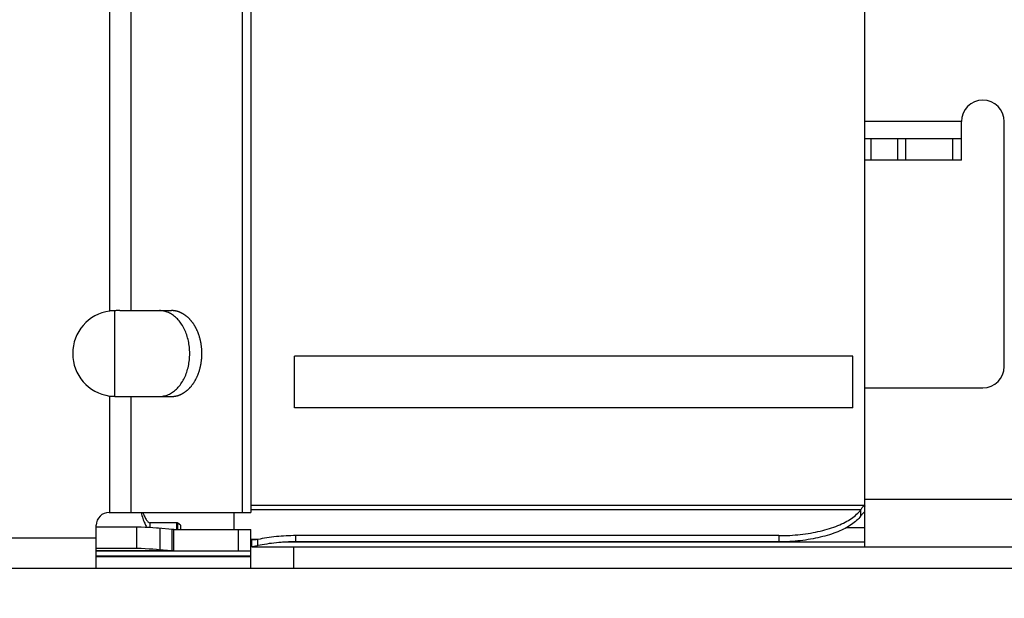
# Model space of a CAD drawing. Header units: millimetres. Extents: x 0 to 210, y 0 to 297.
# Tile 13 of 41: x 107.98 to 115.62, y 140.84 to 145.33. Entities that reach past the tile are written whole.
import ezdxf
from ezdxf.enums import TextEntityAlignment as Align

# ---------------------------------------------------------------- set-up
doc = ezdxf.new("R2010")
doc.units = ezdxf.units.MM
doc.header["$LTSCALE"] = 19.36
doc.layers.get('0').update_dxf_attribs({"linetype": 'CONTINUOUS'})
doc.layers.add('Z_DIM_2D', color=7, linetype='CONTINUOUS')
doc.styles.add('TEXTSTYLE_3', font='tridonic-metric-print-light.otf')
doc.dimstyles.new('DIMSTYLE_1', dxfattribs={"dimtxt": 2.2, "dimasz": 3.5, "dimexe": 1.5, "dimexo": 0, "dimgap": 0.55, "dimtad": 1, "dimdec": 3, "dimlfac": 3, "dimdsep": 46, "dimtxsty": 'TEXTSTYLE_3', "dimblk": '_FILLED', "dimblk1": '_FILLED', "dimblk2": '_FILLED', "dimcen": 0.09, "dimclrt": 5, "dimadec": 4, "dimazin": 2, "dimtp": 0.5, "dimtm": 0.5, "dimtfac": 1, "dimtdec": 3, "dimtofl": 0, "dimtmove": 0, "dimatfit": 3, "dimldrblk": '_FILLED', "dimfxl": 0, "dimtolj": 1, "dimarcsym": 0})

# ---------------------------------------------------------------- blocks, each defined once
blk = doc.blocks.new('*D10')
at = {"layer": 'Z_DIM_2D', "color": 2, "linetype": 'Continuous', "transparency": 16777216}
for p, q in [((59.0366, 142.57), (59.0366, 134.7631)), ((119.5405, 142.2367), (119.5405, 134.7631)), ((59.0366, 136.2631), (89.2885, 136.2631)), ((119.5405, 136.2631), (89.2885, 136.2631))]:
    blk.add_line(p, q, dxfattribs=at)
at = {"layer": 'Z_DIM_2D', "color": 5, "linetype": 'Continuous', "transparency": 16777216, "style": 'TEXTSTYLE_3'}
blk.add_text('360', height=2.2, dxfattribs=at).set_placement((89.2885, 136.8131), align=Align.CENTER)
blk = doc.blocks.new('_FILLED')
at = {"color": 0, "linetype": 'ByBlock'}
blk.add_solid([(0, 0), (-1, 0.125), (-1, -0.125)], dxfattribs=at)
blk = doc.blocks.new('_NONE')

msp = doc.modelspace()

# ---------------------------------------------------------------- linework, layer by layer
at = {"color": 7, "linetype": 'Continuous'}
for p, q in [((114.54048, 141.23667), (114.54048, 150.90333)), ((109.77382, 150.63667), (109.77382, 141.50333)), ((115.29048, 144.23667), (115.29048, 144.53667)), ((115.62382, 142.63667), (115.62382, 144.53667)), ((115.29048, 144.40333), (114.54048, 144.40333)), ((114.59048, 144.23667), (114.59048, 144.40333)), ((115.29048, 144.23667), (114.54048, 144.23667)), ((108.68287, 143.06714), (108.67717, 143.06672)), ((108.68856, 143.06754), (108.68287, 143.06714)), ((108.69425, 143.0679), (108.68856, 143.06754)), ((108.69993, 143.06824), (108.69425, 143.0679)), ((108.7056, 143.06855), (108.69993, 143.06824)), ((108.71125, 143.06882), (108.7056, 143.06855)), ((108.71687, 143.06907), (108.71125, 143.06882)), ((108.72248, 143.06929), (108.71687, 143.06907)), ((108.71859, 142.40419), (108.71859, 143.06914)), ((108.72805, 143.06948), (108.72248, 143.06929)), ((108.7336, 143.06964), (108.72805, 143.06948)), ((108.73911, 143.06977), (108.7336, 143.06964)), ((108.74459, 143.06987), (108.73911, 143.06977)), ((108.75002, 143.06994), (108.74459, 143.06987)), ((108.75541, 143.06999), (108.75002, 143.06994)), ((108.75541, 143.06999), (109.15799, 143.07)), ((114.44675, 142.71583), (110.11342, 142.71583)), ((110.11342, 142.31583), (110.11342, 142.71583)), ((114.44675, 142.31583), (114.44675, 142.71583)), ((114.54048, 142.47), (115.45715, 142.47)), ((108.67717, 142.40661), (108.68287, 142.40619)), ((108.68287, 142.40619), (108.68856, 142.40579)), ((108.68856, 142.40579), (108.69425, 142.40543)), ((108.69425, 142.40543), (108.69993, 142.40509)), ((108.69993, 142.40509), (108.7056, 142.40479)), ((108.7056, 142.40479), (108.71125, 142.40451)), ((108.71125, 142.40451), (108.71687, 142.40426)), ((108.71687, 142.40426), (108.72248, 142.40405)), ((108.72248, 142.40405), (108.72805, 142.40386)), ((108.72805, 142.40386), (108.7336, 142.4037)), ((108.7336, 142.4037), (108.73911, 142.40357)), ((108.73911, 142.40357), (108.74459, 142.40346)), ((108.74459, 142.40346), (108.75002, 142.40339)), ((108.75002, 142.40339), (108.75541, 142.40335)), ((108.75541, 142.40335), (109.15799, 142.40333)), ((114.44675, 142.31583), (110.11342, 142.31583)), ((114.53773, 141.55667), (109.77382, 141.55667)), ((108.67382, 141.50333), (109.77382, 141.50333)), ((109.64048, 141.50333), (109.64048, 141.37)), ((108.57382, 141.07), (108.57382, 141.40333)), ((108.88827, 141.3898), (108.57382, 141.3898)), ((108.92124, 141.38831), (108.88827, 141.3898)), ((108.88827, 141.22377), (108.88827, 141.3898)), ((108.9532, 141.38666), (108.92124, 141.38831)), ((108.98406, 141.38486), (108.9532, 141.38666)), ((109.01372, 141.38291), (108.98406, 141.38486)), ((109.19951, 141.42333), (108.99262, 141.42333)), ((109.16184, 141.37051), (109.05576, 141.37972)), ((109.16184, 141.20447), (109.16184, 141.37051)), ((109.17666, 141.37), (109.77382, 141.37)), ((109.17666, 141.20333), (109.17666, 141.37)), ((109.22747, 141.40299), (109.20658, 141.42063)), ((109.22747, 141.40299), (109.22825, 141.37)), ((109.77382, 141.07), (109.77382, 141.37)), ((109.78119, 141.29), (109.77382, 141.29)), ((109.78119, 141.23667), (109.78119, 141.29)), ((109.82822, 141.24514), (109.82822, 141.29326)), ((113.87382, 141.32297), (110.12332, 141.32297)), ((108.88827, 141.22377), (108.57382, 141.22377)), ((109.77382, 141.20333), (108.57382, 141.20333)), ((108.92124, 141.22228), (108.88827, 141.22377)), ((108.9532, 141.22063), (108.92124, 141.22228)), ((108.98406, 141.21882), (108.9532, 141.22063)), ((109.01372, 141.21687), (108.98406, 141.21882)), ((109.16184, 141.20447), (109.05576, 141.21369)), ((109.78119, 141.23667), (109.77382, 141.23667)), ((109.78517, 141.23667), (119.20715, 141.23667)), ((113.87382, 141.27485), (110.12332, 141.27485)), ((92.44768, 141.07), (119.20715, 141.07))]:
    msp.add_line(p, q, dxfattribs=at)
at = {"color": 9, "linetype": 'Continuous'}
for p, q in [((109.70547, 150.63667), (109.70547, 141.50333)), ((108.67717, 149.07328), (108.67717, 143.06672)), ((108.84216, 149.07), (108.84216, 143.07)), ((115.29048, 144.53667), (114.54048, 144.53667)), ((114.79792, 144.23667), (114.79792, 144.40333)), ((114.85834, 144.23667), (114.85834, 144.40333)), ((115.22382, 144.23667), (115.22382, 144.40333)), ((108.67717, 142.40661), (108.67717, 141.50333)), ((108.84216, 142.40333), (108.84216, 141.50333)), ((119.20715, 141.60333), (114.54048, 141.60333)), ((114.50818, 141.52211), (109.77382, 141.52211)), ((114.50818, 141.52211), (114.50818, 141.47399)), ((108.99262, 141.38431), (108.99262, 141.42333)), ((109.06908, 141.21256), (109.06908, 141.37859)), ((109.19951, 141.37), (109.19951, 141.42333)), ((109.208, 141.37), (109.208, 141.41945)), ((109.67618, 141.37), (109.67618, 141.20333)), ((114.54048, 141.38333), (114.39532, 141.38333)), ((108.57382, 141.30333), (92.44768, 141.30333)), ((109.82822, 141.29326), (109.77382, 141.29326)), ((110.12332, 141.27485), (110.12332, 141.32297)), ((113.87382, 141.32297), (113.87382, 141.27485)), ((109.16184, 141.20447), (108.57382, 141.20447)), ((114.54048, 141.27133), (110.01979, 141.27133)), ((110.10715, 141.07), (110.10715, 141.23667)), ((109.77382, 141.16428), (108.57382, 141.16428)), ((109.77382, 141.15787), (108.57382, 141.15787))]:
    msp.add_line(p, q, dxfattribs=at)
at = {"color": 7, "linetype": 'Continuous'}
for points in [[(109.06371, 142.40333), (109.07252, 142.40357), (109.08132, 142.40427), (109.0901, 142.40543), (109.09884, 142.40706), (109.10753, 142.40914), (109.11615, 142.41169), (109.12471, 142.41469), (109.13318, 142.41814), (109.14155, 142.42204), (109.14982, 142.42638), (109.15796, 142.43115), (109.16597, 142.43634), (109.17384, 142.44196), (109.18156, 142.44799), (109.18911, 142.45443), (109.19648, 142.46125), (109.20367, 142.46847), (109.21066, 142.47606), (109.21745, 142.48401), (109.22402, 142.49232), (109.23037, 142.50096), (109.23649, 142.50994), (109.24236, 142.51924), (109.24798, 142.52884), (109.25335, 142.53873), (109.25845, 142.54889), (109.26328, 142.55932), (109.26783, 142.57), (109.27209, 142.58091), (109.27607, 142.59204), (109.27974, 142.60337), (109.28311, 142.61489), (109.28618, 142.62657), (109.28894, 142.63841), (109.29138, 142.65039), (109.2935, 142.66249), (109.2953, 142.6747), (109.29678, 142.68699), (109.29793, 142.69935), (109.29875, 142.71176), (109.29924, 142.7242), (109.29941, 142.73667), (109.29924, 142.74913), (109.29875, 142.76158), (109.29793, 142.77399), (109.29678, 142.78635), (109.2953, 142.79864), (109.2935, 142.81084), (109.29138, 142.82294), (109.28894, 142.83492), (109.28618, 142.84676), (109.28311, 142.85845), (109.27974, 142.86996), (109.27607, 142.88129), (109.27209, 142.89242), (109.26783, 142.90333), (109.26328, 142.91401), (109.25845, 142.92444), (109.25335, 142.93461), (109.24798, 142.9445), (109.24236, 142.9541), (109.23649, 142.96339), (109.23037, 142.97237), (109.22402, 142.98102), (109.21745, 142.98932), (109.21066, 142.99728), (109.20367, 143.00487), (109.19648, 143.01208), (109.18911, 143.01891), (109.18156, 143.02534), (109.17384, 143.03137), (109.16597, 143.03699), (109.15796, 143.04219), (109.14982, 143.04696), (109.14155, 143.05129), (109.13318, 143.05519), (109.12471, 143.05864), (109.11615, 143.06164), (109.10753, 143.06419), (109.09884, 143.06628), (109.0901, 143.0679), (109.08132, 143.06907), (109.07252, 143.06977), (109.06371, 143.07)], [(109.31641, 142.98348), (109.31429, 142.98617), (109.31214, 142.98882), (109.30998, 142.99144), (109.30779, 142.99402), (109.30558, 142.99656), (109.30335, 142.99906), (109.3011, 143.00153), (109.29882, 143.00395), (109.29653, 143.00634), (109.29421, 143.00869), (109.29188, 143.01099), (109.28953, 143.01326), (109.28715, 143.01549), (109.28476, 143.01768), (109.28235, 143.01982), (109.27992, 143.02193), (109.27748, 143.02399), (109.27501, 143.02601), (109.27253, 143.02799), (109.27004, 143.02993), (109.26752, 143.03182), (109.26499, 143.03367), (109.26245, 143.03548), (109.25989, 143.03724), (109.25731, 143.03896), (109.25472, 143.04063), (109.25212, 143.04226), (109.2495, 143.04385), (109.24687, 143.04539), (109.24422, 143.04689), (109.24157, 143.04834), (109.2389, 143.04974), (109.23622, 143.0511), (109.23353, 143.05242), (109.23082, 143.05369), (109.22811, 143.05491), (109.22538, 143.05608), (109.22265, 143.05721), (109.21991, 143.05829), (109.21715, 143.05933), (109.21439, 143.06031), (109.21162, 143.06125), (109.20885, 143.06215), (109.20606, 143.06299), (109.20327, 143.06379), (109.20047, 143.06454), (109.19767, 143.06524), (109.19486, 143.0659), (109.19204, 143.0665), (109.18922, 143.06706), (109.1864, 143.06757), (109.18357, 143.06803), (109.18073, 143.06844), (109.1779, 143.06881), (109.17506, 143.06912), (109.17222, 143.06939), (109.16937, 143.06961), (109.16653, 143.06978), (109.16368, 143.0699), (109.16083, 143.06998), (109.15799, 143.07)], [(109.15799, 142.40333), (109.16083, 142.40336), (109.16368, 142.40343), (109.16653, 142.40355), (109.16937, 142.40372), (109.17222, 142.40394), (109.17506, 142.40421), (109.1779, 142.40452), (109.18073, 142.40489), (109.18357, 142.4053), (109.1864, 142.40576), (109.18922, 142.40627), (109.19204, 142.40683), (109.19486, 142.40744), (109.19767, 142.40809), (109.20047, 142.40879), (109.20327, 142.40954), (109.20606, 142.41034), (109.20885, 142.41119), (109.21162, 142.41208), (109.21439, 142.41302), (109.21715, 142.41401), (109.21991, 142.41504), (109.22265, 142.41612), (109.22538, 142.41725), (109.22811, 142.41843), (109.23082, 142.41965), (109.23353, 142.42092), (109.23622, 142.42223), (109.2389, 142.42359), (109.24157, 142.42499), (109.24422, 142.42645), (109.24687, 142.42794), (109.2495, 142.42948), (109.25212, 142.43107), (109.25472, 142.4327), (109.25731, 142.43437), (109.25989, 142.43609), (109.26245, 142.43786), (109.26499, 142.43966), (109.26752, 142.44151), (109.27004, 142.44341), (109.27253, 142.44534), (109.27501, 142.44732), (109.27748, 142.44934), (109.27992, 142.45141), (109.28235, 142.45351), (109.28476, 142.45566), (109.28715, 142.45784), (109.28953, 142.46007), (109.29188, 142.46234), (109.29421, 142.46465), (109.29653, 142.46699), (109.29882, 142.46938), (109.3011, 142.47181), (109.30335, 142.47427), (109.30558, 142.47677), (109.30779, 142.47932), (109.30998, 142.4819), (109.31214, 142.48451), (109.31429, 142.48716), (109.31641, 142.48985), (109.3185, 142.49258), (109.32058, 142.49534), (109.32263, 142.49813), (109.32465, 142.50096), (109.32665, 142.50383), (109.32863, 142.50673), (109.33058, 142.50966), (109.33251, 142.51263), (109.33441, 142.51563), (109.33629, 142.51866), (109.33814, 142.52172), (109.33996, 142.52481), (109.34176, 142.52794), (109.34353, 142.53109), (109.34527, 142.53428), (109.34699, 142.53749), (109.34867, 142.54074), (109.35033, 142.54401), (109.35197, 142.54731), (109.35357, 142.55064), (109.35514, 142.554), (109.35669, 142.55738), (109.35821, 142.56079), (109.3597, 142.56422), (109.36115, 142.56768), (109.36258, 142.57116), (109.36398, 142.57467), (109.36535, 142.5782), (109.36669, 142.58176), (109.368, 142.58534), (109.36928, 142.58894), (109.37052, 142.59256), (109.37174, 142.5962), (109.37292, 142.59986), (109.37408, 142.60354), (109.3752, 142.60725), (109.37629, 142.61097), (109.37735, 142.61471), (109.37837, 142.61846), (109.37937, 142.62224), (109.38033, 142.62603), (109.38126, 142.62984), (109.38215, 142.63366), (109.38302, 142.6375), (109.38385, 142.64135), (109.38464, 142.64522), (109.38541, 142.6491), (109.38614, 142.65299), (109.38684, 142.65689), (109.3875, 142.66081), (109.38814, 142.66474), (109.38873, 142.66868), (109.3893, 142.67262), (109.38983, 142.67658), (109.39032, 142.68055), (109.39079, 142.68452), (109.39122, 142.6885), (109.39161, 142.69249), (109.39197, 142.69649), (109.3923, 142.70049), (109.39259, 142.70449), (109.39285, 142.70851), (109.39307, 142.71252), (109.39326, 142.71654), (109.39341, 142.72056), (109.39353, 142.72459), (109.39362, 142.72861), (109.39367, 142.73264), (109.39369, 142.73667), (109.39367, 142.74069), (109.39362, 142.74472), (109.39353, 142.74875), (109.39341, 142.75277), (109.39326, 142.75679), (109.39307, 142.76081), (109.39285, 142.76483), (109.39259, 142.76884), (109.3923, 142.77284), (109.39197, 142.77685), (109.39161, 142.78084), (109.39122, 142.78483), (109.39079, 142.78881), (109.39032, 142.79279), (109.38983, 142.79675), (109.3893, 142.80071), (109.38873, 142.80466), (109.38814, 142.80859), (109.3875, 142.81252), (109.38684, 142.81644), (109.38614, 142.82034), (109.38541, 142.82424), (109.38464, 142.82812), (109.38385, 142.83198), (109.38302, 142.83583), (109.38215, 142.83967), (109.38126, 142.8435), (109.38033, 142.8473), (109.37937, 142.85109), (109.37837, 142.85487), (109.37735, 142.85863), (109.37629, 142.86236), (109.3752, 142.86609), (109.37408, 142.86979), (109.37292, 142.87347), (109.37174, 142.87713), (109.37052, 142.88078), (109.36928, 142.8844), (109.368, 142.888), (109.36669, 142.89157), (109.36535, 142.89513), (109.36398, 142.89866), (109.36258, 142.90217), (109.36115, 142.90565), (109.3597, 142.90911), (109.35821, 142.91255), (109.35669, 142.91596), (109.35514, 142.91934), (109.35357, 142.92269), (109.35197, 142.92602), (109.35033, 142.92932), (109.34867, 142.93259), (109.34699, 142.93584), (109.34527, 142.93905), (109.34353, 142.94224), (109.34176, 142.9454), (109.33996, 142.94852), (109.33814, 142.95161), (109.33629, 142.95468), (109.33441, 142.95771), (109.33251, 142.96071), (109.33058, 142.96367), (109.32863, 142.9666), (109.32665, 142.9695), (109.32465, 142.97237), (109.32263, 142.9752), (109.32058, 142.978), (109.3185, 142.98076), (109.31641, 142.98348)], [(113.87382, 141.32297), (113.89479, 141.32311), (113.91573, 141.32354), (113.93664, 141.32425), (113.95748, 141.32524), (113.97824, 141.32652), (113.9989, 141.32807), (114.01943, 141.32991), (114.03982, 141.33203), (114.06004, 141.33442), (114.08008, 141.33708), (114.09992, 141.34001), (114.11953, 141.34321), (114.1389, 141.34668), (114.15801, 141.35041), (114.17683, 141.35439), (114.19536, 141.35863), (114.21357, 141.36311), (114.23144, 141.36785), (114.24896, 141.37282), (114.2661, 141.37802), (114.28286, 141.38346), (114.29921, 141.38912), (114.31515, 141.395), (114.33064, 141.4011), (114.34569, 141.4074), (114.36027, 141.4139), (114.37436, 141.4206), (114.38796, 141.42748), (114.40106, 141.43454), (114.41363, 141.44178), (114.42566, 141.44919), (114.43715, 141.45676), (114.44809, 141.46448), (114.45845, 141.47234), (114.46824, 141.48034), (114.47744, 141.48847), (114.48604, 141.49672), (114.49404, 141.50508), (114.50141, 141.51354), (114.50818, 141.52211)], [(114.50818, 141.52211), (114.51176, 141.52728), (114.51511, 141.53205), (114.51825, 141.53641), (114.52116, 141.54036), (114.52386, 141.54388), (114.52636, 141.54699), (114.52864, 141.54966), (114.53071, 141.55191), (114.53258, 141.55372), (114.53425, 141.5551), (114.53572, 141.55605), (114.53698, 141.55657), (114.53773, 141.55667)], [(114.53773, 141.55667), (114.53805, 141.55664), (114.53893, 141.55629), (114.53961, 141.5555), (114.54009, 141.55428), (114.54039, 141.55262), (114.54048, 141.55054)], [(108.92114, 141.50333), (108.92472, 141.49071), (108.92829, 141.47865), (108.93186, 141.46719), (108.93544, 141.45632), (108.93901, 141.44606), (108.94259, 141.4364), (108.94616, 141.42738), (108.94973, 141.41899), (108.95331, 141.41124), (108.95688, 141.40414), (108.96046, 141.3977), (108.96403, 141.39192), (108.96761, 141.3868), (108.96841, 141.3858)], [(108.93541, 141.50333), (108.93899, 141.49382), (108.94257, 141.48487), (108.94614, 141.47651), (108.94971, 141.46874), (108.95329, 141.46156), (108.95687, 141.45497), (108.96044, 141.449), (108.96402, 141.44364), (108.96759, 141.4389), (108.97117, 141.43478), (108.97475, 141.43129), (108.97832, 141.42843), (108.9819, 141.4262), (108.98547, 141.42461), (108.98905, 141.42365), (108.99262, 141.42333)], [(114.50818, 141.47399), (114.50141, 141.46542), (114.49404, 141.45696), (114.48604, 141.4486), (114.47744, 141.44035), (114.46824, 141.43222), (114.45845, 141.42422), (114.44809, 141.41636), (114.43715, 141.40864), (114.42566, 141.40107), (114.41363, 141.39367), (114.40106, 141.38643), (114.38796, 141.37936), (114.37436, 141.37248), (114.36027, 141.36578), (114.34569, 141.35928), (114.33064, 141.35298), (114.31515, 141.34689), (114.29921, 141.34101), (114.28286, 141.33534), (114.2661, 141.32991), (114.24896, 141.3247), (114.23144, 141.31973), (114.21357, 141.315), (114.19536, 141.31051), (114.17683, 141.30627), (114.15801, 141.30229), (114.1389, 141.29856), (114.11953, 141.2951), (114.09992, 141.2919), (114.08008, 141.28896), (114.06004, 141.2863), (114.03982, 141.28391), (114.01943, 141.2818), (113.9989, 141.27996), (113.97824, 141.2784), (113.95748, 141.27713), (113.93664, 141.27613), (113.91573, 141.27542), (113.89479, 141.27499), (113.87382, 141.27485)], [(114.53773, 141.50333), (114.537, 141.50325), (114.53573, 141.50282), (114.53427, 141.50202), (114.53261, 141.50085), (114.53074, 141.49932), (114.52867, 141.49741), (114.52639, 141.49515), (114.5239, 141.49252), (114.52119, 141.48952), (114.51827, 141.48617), (114.51514, 141.48246), (114.51177, 141.4784), (114.50818, 141.47399)], [(114.54048, 141.49813), (114.54039, 141.49989), (114.5401, 141.5013), (114.53961, 141.50234), (114.53894, 141.50301), (114.53806, 141.50331), (114.53773, 141.50333)], [(109.05576, 141.37972), (109.04209, 141.38082), (109.01372, 141.38291)], [(109.17666, 141.37), (109.17419, 141.37001), (109.17172, 141.37006), (109.16925, 141.37013), (109.16678, 141.37023), (109.16431, 141.37035), (109.16184, 141.37051)], [(109.20658, 141.42063), (109.20517, 141.4216), (109.20376, 141.42236), (109.20234, 141.4229), (109.20093, 141.42323), (109.19951, 141.42333)], [(109.82822, 141.29326), (109.81957, 141.29226), (109.81124, 141.29144), (109.80325, 141.2908), (109.79557, 141.29035), (109.78822, 141.29009), (109.78119, 141.29)], [(110.12332, 141.32297), (110.10421, 141.32285), (110.08513, 141.3225), (110.06607, 141.32191), (110.04706, 141.32108), (110.02812, 141.32002), (110.00925, 141.31873), (109.99047, 141.3172), (109.97181, 141.31544), (109.95326, 141.31345), (109.93486, 141.31124), (109.91662, 141.3088), (109.89854, 141.30613), (109.88065, 141.30324), (109.86295, 141.30013), (109.84548, 141.2968), (109.82822, 141.29326)], [(109.05576, 141.21369), (109.04209, 141.21478), (109.01372, 141.21687)], [(109.17666, 141.20333), (109.17419, 141.20336), (109.17172, 141.20346), (109.16925, 141.20362), (109.16678, 141.20384), (109.16431, 141.20413), (109.16184, 141.20447)], [(109.82822, 141.24514), (109.82176, 141.24316), (109.81548, 141.24144), (109.80936, 141.23997), (109.80341, 141.23878), (109.79762, 141.23785), (109.79198, 141.23719), (109.78651, 141.2368), (109.78119, 141.23667)], [(110.12332, 141.27485), (110.10421, 141.27473), (110.08513, 141.27438), (110.06607, 141.27379), (110.04706, 141.27296), (110.02812, 141.2719), (110.00925, 141.27061), (109.99047, 141.26908), (109.97181, 141.26733), (109.95326, 141.26534), (109.93486, 141.26312), (109.91662, 141.26068), (109.89854, 141.25801), (109.88065, 141.25512), (109.86295, 141.25201), (109.84548, 141.24869), (109.82822, 141.24514)]]:
    msp.add_lwpolyline(points, dxfattribs=at)
for centre, radius, start, end in [((115.45715, 144.53667), 0.16667, 0, 180), ((108.72382, 142.73667), 0.33333, 98.044924, 261.955076), ((115.45715, 142.63667), 0.16667, 270, 360), ((108.67382, 141.40333), 0.1, 90, 180)]:
    msp.add_arc(centre, radius, start, end, dxfattribs=at)

# ---------------------------------------------------------------- dimensions: what is measured, and where the dimension line sits
at = {"layer": 'Z_DIM_2D', "color": 2, "linetype": 'Continuous'}
dim = msp.add_linear_dim(base=(119.54048, 136.26306), p1=(59.03659, 142.57), p2=(119.54048, 142.23667), dimstyle='DIMSTYLE_1', override={"dimblk1": 'NONE', "dimblk2": 'NONE', "dimsah": 1}, dxfattribs=at)
dim.commit()
dim.dimension.update_dxf_attribs({"geometry": '*D10', "text_midpoint": (89.26044, 136.26306), "dimtype": 160})

doc.saveas('drawing.dxf')
